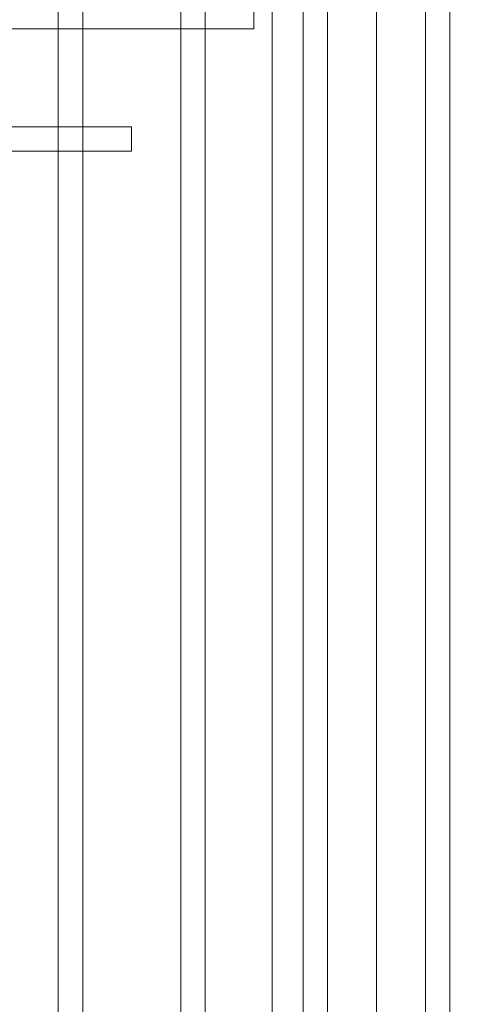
# Model space of a CAD drawing. Header units: millimetres. Extents: x -1097 to 37269, y -9172 to 9131.
# Tile 11 of 36: x 3813 to 4138, y -1608 to -889. Entities that reach past the tile are written whole.
import ezdxf

# ---------------------------------------------------------------- set-up
doc = ezdxf.new("R2010")
doc.units = ezdxf.units.MM
doc.layers.add('Ceiling', color=14, linetype='Continuous', lineweight=9)
doc.layers.add('RCP LAYOUT', color=9, linetype='Continuous', true_color=0x808080)

# ---------------------------------------------------------------- blocks, each defined once
blk = doc.blocks.new('ceiling inst 2')
at = {"color": 8, "lineweight": 0, "ltscale": 0.25, "true_color": 0x808080}
for points in [[(1722740.061, -79108.617), (1722783.851, -79108.617), (1722783.851, -79057.793), (1722740.061, -79057.793)], [(1722743.061, -79105.617), (1722780.851, -79105.617), (1722780.851, -79060.793), (1722743.061, -79060.793)]]:
    blk.add_lwpolyline(points, close=True, dxfattribs=at)
at = {"layer": 'Ceiling', "color": 8, "lineweight": 0, "ltscale": 0.25, "true_color": 0x808080}
for points in [[(1722741.468, -79108.617), (1722742.172, -79108.617), (1722742.172, -79057.793), (1722741.468, -79057.793)], [(1722782.444, -79108.617), (1722781.74, -79108.617), (1722781.74, -79057.793), (1722782.444, -79057.793)], [(1722744.986, -79105.098), (1722745.69, -79105.098), (1722745.69, -79061.312), (1722744.986, -79061.312)], [(1722748.505, -79101.58), (1722749.208, -79101.58), (1722749.208, -79064.83), (1722748.505, -79064.83)], [(1722780.333, -79066.237), (1722780.333, -79066.941), (1722743.583, -79066.941), (1722743.583, -79066.237)], [(1722776.817, -79069.755), (1722776.817, -79070.459), (1722747.103, -79070.459), (1722747.103, -79069.755)]]:
    blk.add_lwpolyline(points, close=True, dxfattribs=at)
blk = doc.blocks.new('grid 2')
at = {"color": 8, "true_color": 0x808080, "xscale": -1}
for p in [(3444354.934, 166.488), (3444398.724, 166.488)]:
    blk.add_blockref('ceiling inst 2', p, dxfattribs=at)
blk = doc.blocks.new('IRISH HOUSE-RCP LAYOUT')
at = {"xscale": 25.4, "yscale": 25.4, "zscale": 25.4}
blk.add_blockref('grid 2', (-43724944.67, 2003175.56), dxfattribs=at)

msp = doc.modelspace()

# ---------------------------------------------------------------- block references
at = {"layer": 'RCP LAYOUT'}
msp.add_blockref('IRISH HOUSE-RCP LAYOUT', (0, 0), dxfattribs=at)

doc.saveas('drawing.dxf')
